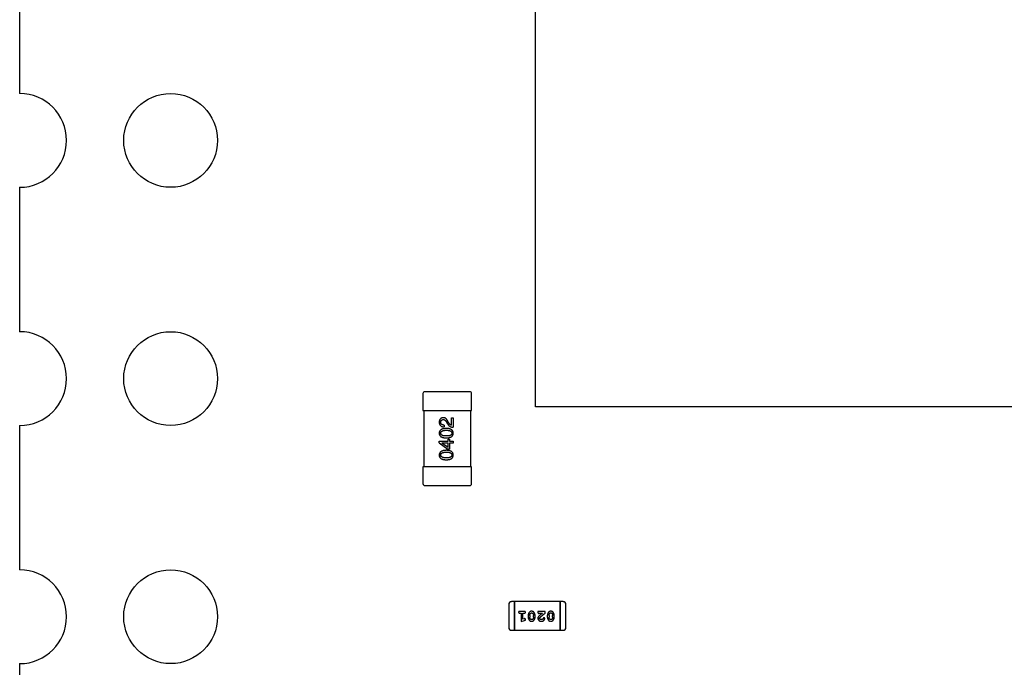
# Model space of a CAD drawing. Header units: millimetres. Extents: x 0 to 297, y 0 to 210.
# Tile 132 of 172: x 187 to 198, y 111 to 118. Entities that reach past the tile are written whole.
import ezdxf

# ---------------------------------------------------------------- set-up
doc = ezdxf.new("R2010")
doc.units = ezdxf.units.MM
doc.header["$LTSCALE"] = 16.335
for name, color, linetype in [('2_100_DXF_CONTINUOUS_LINE', 7, 'CONTINUOUS'), ('3_1_A_DXF_CONTINUOUS_LINE', 7, 'CONTINUOUS'), ('_1_10001_DXF_CONTINUOUS_LINE', 7, 'CONTINUOUS'), ('EXTRUDED-102DXF_CONTINUOUS_LINE', 7, 'CONTINUOUS'), ('OPEN_CASCADEDXF_CONTINUOUS_LINE', 7, 'CONTINUOUS'), ('USER_LIBRARYDXF_CONTINUOUS_LINE', 7, 'CONTINUOUS')]:
    doc.layers.add(name, color=color, linetype=linetype)

msp = doc.modelspace()

# ---------------------------------------------------------------- linework, layer by layer
at = {"layer": '2_100_DXF_CONTINUOUS_LINE', "color": 7, "linetype": 'Continuous'}
for p, q in [((191.769, 113.014), (191.769, 112.834)), ((192.289, 113.014), (191.769, 113.014)), ((192.289, 112.834), (192.289, 113.014)), ((191.789, 112.814), (192.269, 112.814))]:
    msp.add_line(p, q, dxfattribs=at)
for centre, start, end in [((191.789, 112.834), 180, 270), ((192.269, 112.834), 270, 0)]:
    msp.add_arc(centre, 0.02, start, end, dxfattribs=at)
at = {"layer": '3_1_A_DXF_CONTINUOUS_LINE', "color": 7, "linetype": 'Continuous'}
for p, q in [((191.769, 113.794), (191.769, 113.614)), ((192.269, 113.814), (191.789, 113.814)), ((192.289, 113.614), (192.289, 113.794)), ((191.769, 113.614), (192.289, 113.614))]:
    msp.add_line(p, q, dxfattribs=at)
for centre, start, end in [((191.789, 113.794), 90, 180), ((192.269, 113.794), 0, 90)]:
    msp.add_arc(centre, 0.02, start, end, dxfattribs=at)
at = {"layer": '_1_10001_DXF_CONTINUOUS_LINE', "color": 7, "linetype": 'Continuous'}
for p, q in [((191.779, 113.614), (191.779, 113.014)), ((192.279, 113.014), (192.279, 113.614)), ((192.073, 113.456), (192.073, 113.537)), ((192.073, 113.537), (192.091, 113.537)), ((192.091, 113.537), (192.091, 113.436)), ((191.996, 113.458), (191.996, 113.439)), ((192.021, 113.49), (192.032, 113.47)), ((192.045, 113.481), (192.036, 113.497)), ((192.039, 113.285), (192.039, 113.307)), ((192.039, 113.307), (192.054, 113.307)), ((192.054, 113.307), (192.054, 113.285)), ((191.943, 113.269), (191.943, 113.285)), ((191.943, 113.285), (192.039, 113.285)), ((191.943, 113.269), (192.036, 113.202)), ((191.972, 113.267), (191.972, 113.266)), ((192.039, 113.267), (191.972, 113.267)), ((192.039, 113.219), (191.972, 113.266)), ((192.054, 113.202), (192.036, 113.202)), ((192.039, 113.219), (192.039, 113.267)), ((192.054, 113.285), (192.091, 113.285)), ((192.054, 113.267), (192.054, 113.202)), ((192.091, 113.267), (192.054, 113.267)), ((192.091, 113.285), (192.091, 113.267))]:
    msp.add_line(p, q, dxfattribs=at)
for points, knots in [([(191.987, 113.537), (191.986, 113.537), (191.982, 113.536), (191.977, 113.536), (191.973, 113.535), (191.969, 113.533), (191.965, 113.531), (191.961, 113.529), (191.958, 113.527), (191.955, 113.524), (191.953, 113.521), (191.95, 113.517), (191.948, 113.514), (191.947, 113.51), (191.945, 113.505), (191.944, 113.5), (191.943, 113.495), (191.943, 113.492), (191.943, 113.49)], [0, 0, 0, 0, 0.070688, 0.137741, 0.201612, 0.262778, 0.321223, 0.378455, 0.434411, 0.490146, 0.546362, 0.603392, 0.662208, 0.723401, 0.787372, 0.85442, 0.925153, 1, 1, 1, 1]), ([(191.96, 113.488), (191.96, 113.489), (191.96, 113.491), (191.961, 113.494), (191.961, 113.497), (191.962, 113.5), (191.963, 113.502), (191.964, 113.505), (191.966, 113.507), (191.967, 113.509), (191.969, 113.511), (191.971, 113.512), (191.973, 113.514), (191.975, 113.515), (191.978, 113.516), (191.981, 113.516), (191.983, 113.517), (191.985, 113.517), (191.986, 113.517)], [0, 0, 0, 0, 0.076112, 0.148436, 0.216883, 0.281466, 0.34298, 0.402356, 0.459881, 0.51546, 0.571111, 0.62658, 0.683162, 0.741007, 0.801404, 0.863825, 0.930544, 1, 1, 1, 1]), ([(191.986, 113.517), (191.987, 113.517), (191.989, 113.517), (191.991, 113.517), (191.994, 113.517), (191.996, 113.516), (191.998, 113.515), (192.001, 113.514), (192.003, 113.513), (192.005, 113.511), (192.007, 113.509), (192.009, 113.507), (192.011, 113.505), (192.013, 113.503), (192.015, 113.5), (192.017, 113.497), (192.019, 113.494), (192.02, 113.491), (192.021, 113.49)], [0, 0, 0, 0, 0.052237, 0.103888, 0.155485, 0.207395, 0.259864, 0.31356, 0.369176, 0.4266, 0.486836, 0.550048, 0.61567, 0.685271, 0.75824, 0.834614, 0.915635, 1, 1, 1, 1]), ([(192.036, 113.497), (192.036, 113.498), (192.034, 113.502), (192.032, 113.506), (192.029, 113.511), (192.026, 113.515), (192.024, 113.519), (192.021, 113.522), (192.018, 113.525), (192.015, 113.528), (192.012, 113.53), (192.008, 113.532), (192.005, 113.534), (192.002, 113.535), (191.998, 113.536), (191.995, 113.537), (191.991, 113.537), (191.989, 113.537), (191.987, 113.537)], [0, 0, 0, 0, 0.082731, 0.161257, 0.236138, 0.307554, 0.375712, 0.440848, 0.502916, 0.562567, 0.619798, 0.675716, 0.73039, 0.78386, 0.837315, 0.890547, 0.944917, 1, 1, 1, 1]), ([(191.943, 113.49), (191.943, 113.488), (191.943, 113.484), (191.944, 113.478), (191.945, 113.473), (191.947, 113.468), (191.949, 113.464), (191.951, 113.46), (191.954, 113.456), (191.957, 113.452), (191.961, 113.449), (191.965, 113.447), (191.969, 113.444), (191.974, 113.443), (191.979, 113.441), (191.984, 113.44), (191.99, 113.439), (191.994, 113.439), (191.996, 113.439)], [0, 0, 0, 0, 0.07282, 0.141057, 0.2062, 0.267672, 0.326735, 0.383519, 0.439188, 0.494454, 0.549628, 0.605958, 0.66397, 0.72402, 0.787502, 0.854127, 0.925065, 1, 1, 1, 1]), ([(192.019, 113.423), (192.016, 113.423), (192.01, 113.422), (192.002, 113.421), (191.994, 113.42), (191.987, 113.419), (191.98, 113.417), (191.974, 113.415), (191.968, 113.412), (191.963, 113.409), (191.958, 113.406), (191.954, 113.402), (191.951, 113.398), (191.948, 113.393), (191.946, 113.388), (191.944, 113.383), (191.943, 113.378), (191.943, 113.374), (191.943, 113.372)], [0, 0, 0, 0, 0.088475, 0.171606, 0.249595, 0.322626, 0.391327, 0.455765, 0.516374, 0.573675, 0.628522, 0.681161, 0.732559, 0.783563, 0.83504, 0.887639, 0.942585, 1, 1, 1, 1]), ([(191.996, 113.458), (191.995, 113.458), (191.992, 113.458), (191.988, 113.459), (191.984, 113.459), (191.981, 113.46), (191.977, 113.461), (191.974, 113.463), (191.972, 113.464), (191.969, 113.466), (191.967, 113.468), (191.965, 113.47), (191.964, 113.472), (191.962, 113.475), (191.961, 113.478), (191.961, 113.481), (191.96, 113.484), (191.96, 113.486), (191.96, 113.488)], [0, 0, 0, 0, 0.082594, 0.15978, 0.232961, 0.301462, 0.365595, 0.426678, 0.484662, 0.540809, 0.595146, 0.648401, 0.702272, 0.757102, 0.813447, 0.872233, 0.934055, 1, 1, 1, 1]), ([(191.96, 113.372), (191.96, 113.373), (191.96, 113.376), (191.961, 113.379), (191.962, 113.382), (191.964, 113.386), (191.966, 113.388), (191.968, 113.391), (191.972, 113.393), (191.975, 113.395), (191.979, 113.397), (191.983, 113.399), (191.988, 113.4), (191.994, 113.401), (191.999, 113.402), (192.006, 113.403), (192.012, 113.403), (192.017, 113.403), (192.019, 113.403)], [0, 0, 0, 0, 0.050604, 0.098688, 0.145699, 0.191791, 0.238625, 0.286717, 0.337546, 0.391814, 0.449755, 0.512106, 0.579685, 0.652048, 0.730262, 0.814146, 0.904281, 1, 1, 1, 1]), ([(192.093, 113.372), (192.093, 113.374), (192.093, 113.378), (192.092, 113.383), (192.09, 113.389), (192.088, 113.394), (192.086, 113.398), (192.082, 113.402), (192.079, 113.406), (192.074, 113.409), (192.069, 113.412), (192.064, 113.415), (192.058, 113.417), (192.051, 113.419), (192.044, 113.421), (192.036, 113.422), (192.028, 113.422), (192.022, 113.423), (192.019, 113.423)], [0, 0, 0, 0, 0.059134, 0.115603, 0.169236, 0.221572, 0.273254, 0.32474, 0.377319, 0.431815, 0.488555, 0.548609, 0.612242, 0.680182, 0.75251, 0.829782, 0.91231, 1, 1, 1, 1]), ([(192.019, 113.403), (192.022, 113.403), (192.026, 113.403), (192.033, 113.403), (192.039, 113.402), (192.045, 113.401), (192.05, 113.4), (192.055, 113.399), (192.059, 113.397), (192.063, 113.395), (192.067, 113.393), (192.07, 113.391), (192.072, 113.388), (192.074, 113.386), (192.076, 113.382), (192.077, 113.379), (192.078, 113.376), (192.078, 113.373), (192.078, 113.372)], [0, 0, 0, 0, 0.094834, 0.184067, 0.267029, 0.344713, 0.417334, 0.484367, 0.546941, 0.604717, 0.65953, 0.710539, 0.759381, 0.806382, 0.853027, 0.900623, 0.949121, 1, 1, 1, 1]), ([(192.032, 113.47), (192.033, 113.469), (192.035, 113.466), (192.037, 113.463), (192.04, 113.459), (192.043, 113.456), (192.046, 113.453), (192.049, 113.45), (192.052, 113.447), (192.056, 113.445), (192.06, 113.443), (192.064, 113.441), (192.068, 113.44), (192.072, 113.438), (192.076, 113.437), (192.081, 113.437), (192.086, 113.436), (192.089, 113.436), (192.091, 113.436)], [0, 0, 0, 0, 0.065828, 0.130094, 0.192451, 0.254037, 0.313974, 0.373757, 0.433048, 0.492243, 0.551902, 0.611758, 0.672678, 0.734814, 0.798569, 0.863693, 0.930488, 1, 1, 1, 1]), ([(192.073, 113.456), (192.072, 113.457), (192.069, 113.457), (192.066, 113.459), (192.062, 113.461), (192.058, 113.464), (192.055, 113.467), (192.052, 113.471), (192.048, 113.476), (192.046, 113.479), (192.045, 113.481)], [0, 0, 0, 0, 0.103034, 0.208166, 0.318255, 0.434664, 0.559728, 0.695394, 0.841708, 1, 1, 1, 1]), ([(191.943, 113.372), (191.943, 113.37), (191.943, 113.366), (191.944, 113.36), (191.946, 113.355), (191.948, 113.35), (191.951, 113.346), (191.954, 113.342), (191.958, 113.338), (191.962, 113.334), (191.968, 113.331), (191.973, 113.329), (191.98, 113.327), (191.986, 113.325), (191.994, 113.323), (192.002, 113.322), (192.01, 113.321), (192.016, 113.321), (192.019, 113.321)], [0, 0, 0, 0, 0.057911, 0.113262, 0.165956, 0.217443, 0.268511, 0.319665, 0.372, 0.426129, 0.483365, 0.543779, 0.607756, 0.676562, 0.749704, 0.827713, 0.911177, 1, 1, 1, 1]), ([(192.019, 113.342), (192.017, 113.342), (192.012, 113.342), (192.006, 113.342), (191.999, 113.343), (191.994, 113.343), (191.988, 113.344), (191.983, 113.346), (191.979, 113.347), (191.975, 113.349), (191.972, 113.351), (191.968, 113.353), (191.966, 113.356), (191.964, 113.359), (191.962, 113.362), (191.961, 113.365), (191.96, 113.368), (191.96, 113.371), (191.96, 113.372)], [0, 0, 0, 0, 0.096452, 0.187278, 0.271765, 0.350519, 0.423437, 0.491321, 0.554011, 0.612224, 0.666281, 0.717003, 0.764884, 0.811423, 0.856783, 0.902993, 0.950236, 1, 1, 1, 1]), ([(192.078, 113.372), (192.078, 113.371), (192.078, 113.368), (192.077, 113.365), (192.076, 113.362), (192.075, 113.359), (192.073, 113.356), (192.07, 113.353), (192.067, 113.351), (192.063, 113.349), (192.059, 113.347), (192.055, 113.346), (192.05, 113.344), (192.045, 113.343), (192.039, 113.343), (192.033, 113.342), (192.026, 113.342), (192.022, 113.342), (192.019, 113.342)], [0, 0, 0, 0, 0.049766, 0.097012, 0.143225, 0.188786, 0.235079, 0.282962, 0.333687, 0.387747, 0.445963, 0.508657, 0.576545, 0.649868, 0.72822, 0.812712, 0.903543, 1, 1, 1, 1]), ([(192.019, 113.321), (192.022, 113.321), (192.028, 113.321), (192.036, 113.322), (192.044, 113.323), (192.051, 113.325), (192.058, 113.327), (192.064, 113.329), (192.069, 113.331), (192.074, 113.334), (192.079, 113.338), (192.082, 113.342), (192.086, 113.346), (192.088, 113.35), (192.09, 113.355), (192.092, 113.36), (192.093, 113.366), (192.093, 113.37), (192.093, 113.372)], [0, 0, 0, 0, 0.087693, 0.170223, 0.247496, 0.319826, 0.387768, 0.451403, 0.511459, 0.568358, 0.622671, 0.675251, 0.726739, 0.778422, 0.830759, 0.884394, 0.940865, 1, 1, 1, 1]), ([(192.019, 113.19), (192.016, 113.189), (192.01, 113.189), (192.002, 113.188), (191.994, 113.187), (191.987, 113.186), (191.98, 113.184), (191.974, 113.181), (191.968, 113.179), (191.963, 113.176), (191.958, 113.172), (191.954, 113.169), (191.951, 113.165), (191.948, 113.16), (191.946, 113.155), (191.944, 113.15), (191.943, 113.145), (191.943, 113.141), (191.943, 113.139)], [0, 0, 0, 0, 0.088475, 0.171606, 0.249595, 0.322626, 0.391327, 0.455765, 0.516374, 0.573675, 0.628522, 0.681161, 0.732559, 0.783563, 0.83504, 0.887639, 0.942585, 1, 1, 1, 1]), ([(191.943, 113.139), (191.943, 113.137), (191.943, 113.133), (191.944, 113.127), (191.946, 113.122), (191.948, 113.117), (191.951, 113.113), (191.954, 113.108), (191.958, 113.105), (191.962, 113.101), (191.968, 113.098), (191.973, 113.096), (191.98, 113.093), (191.986, 113.092), (191.994, 113.09), (192.002, 113.089), (192.01, 113.088), (192.016, 113.088), (192.019, 113.088)], [0, 0, 0, 0, 0.057911, 0.113262, 0.165956, 0.217443, 0.268511, 0.319665, 0.372, 0.426129, 0.483365, 0.543779, 0.607756, 0.676562, 0.749704, 0.827713, 0.911177, 1, 1, 1, 1]), ([(191.96, 113.139), (191.96, 113.14), (191.96, 113.142), (191.961, 113.146), (191.962, 113.149), (191.964, 113.152), (191.966, 113.155), (191.968, 113.158), (191.972, 113.16), (191.975, 113.162), (191.979, 113.164), (191.983, 113.166), (191.988, 113.167), (191.994, 113.168), (191.999, 113.169), (192.006, 113.169), (192.012, 113.17), (192.017, 113.17), (192.019, 113.17)], [0, 0, 0, 0, 0.050604, 0.098688, 0.145699, 0.191791, 0.238625, 0.286717, 0.337546, 0.391814, 0.449755, 0.512106, 0.579685, 0.652048, 0.730262, 0.814146, 0.904281, 1, 1, 1, 1]), ([(192.019, 113.108), (192.017, 113.108), (192.012, 113.108), (192.006, 113.109), (191.999, 113.109), (191.994, 113.11), (191.988, 113.111), (191.983, 113.113), (191.979, 113.114), (191.975, 113.116), (191.972, 113.118), (191.968, 113.12), (191.966, 113.123), (191.964, 113.125), (191.962, 113.128), (191.961, 113.132), (191.96, 113.135), (191.96, 113.138), (191.96, 113.139)], [0, 0, 0, 0, 0.096452, 0.187278, 0.271765, 0.350519, 0.423437, 0.491321, 0.554011, 0.612224, 0.666281, 0.717003, 0.764884, 0.811423, 0.856783, 0.902993, 0.950236, 1, 1, 1, 1]), ([(192.093, 113.139), (192.093, 113.141), (192.093, 113.145), (192.092, 113.15), (192.09, 113.155), (192.088, 113.16), (192.086, 113.165), (192.082, 113.169), (192.079, 113.173), (192.074, 113.176), (192.069, 113.179), (192.064, 113.182), (192.058, 113.184), (192.051, 113.186), (192.044, 113.187), (192.036, 113.188), (192.028, 113.189), (192.022, 113.189), (192.019, 113.19)], [0, 0, 0, 0, 0.059134, 0.115603, 0.169236, 0.221572, 0.273254, 0.32474, 0.377319, 0.431815, 0.488555, 0.548609, 0.612242, 0.680182, 0.75251, 0.829782, 0.91231, 1, 1, 1, 1]), ([(192.019, 113.17), (192.022, 113.17), (192.026, 113.17), (192.033, 113.169), (192.039, 113.169), (192.045, 113.168), (192.05, 113.167), (192.055, 113.166), (192.059, 113.164), (192.063, 113.162), (192.067, 113.16), (192.07, 113.158), (192.072, 113.155), (192.074, 113.152), (192.076, 113.149), (192.077, 113.146), (192.078, 113.142), (192.078, 113.14), (192.078, 113.139)], [0, 0, 0, 0, 0.094834, 0.184067, 0.267029, 0.344713, 0.417334, 0.484367, 0.546941, 0.604717, 0.65953, 0.710539, 0.759381, 0.806382, 0.853027, 0.900623, 0.949121, 1, 1, 1, 1]), ([(192.019, 113.088), (192.022, 113.088), (192.028, 113.088), (192.036, 113.089), (192.044, 113.09), (192.051, 113.092), (192.058, 113.093), (192.064, 113.096), (192.069, 113.098), (192.074, 113.101), (192.079, 113.105), (192.082, 113.108), (192.086, 113.113), (192.088, 113.117), (192.09, 113.122), (192.092, 113.127), (192.093, 113.133), (192.093, 113.137), (192.093, 113.139)], [0, 0, 0, 0, 0.087693, 0.170223, 0.247496, 0.319826, 0.387768, 0.451403, 0.511459, 0.568358, 0.622671, 0.675251, 0.726739, 0.778422, 0.830759, 0.884394, 0.940865, 1, 1, 1, 1]), ([(192.078, 113.139), (192.078, 113.138), (192.078, 113.135), (192.077, 113.132), (192.076, 113.128), (192.075, 113.125), (192.073, 113.123), (192.07, 113.12), (192.067, 113.118), (192.063, 113.116), (192.059, 113.114), (192.055, 113.113), (192.05, 113.111), (192.045, 113.11), (192.039, 113.109), (192.033, 113.109), (192.026, 113.108), (192.022, 113.108), (192.019, 113.108)], [0, 0, 0, 0, 0.049766, 0.097012, 0.143225, 0.188786, 0.235079, 0.282962, 0.333687, 0.387747, 0.445963, 0.508657, 0.576545, 0.649868, 0.72822, 0.812712, 0.903543, 1, 1, 1, 1])]:
    msp.add_open_spline(points, degree=3, knots=knots, dxfattribs=at)
at = {"layer": 'EXTRUDED-102DXF_CONTINUOUS_LINE', "color": 7, "linetype": 'Continuous'}
for p, q in [((192.969, 113.654), (192.969, 123.654)), ((202.969, 113.654), (192.969, 113.654))]:
    msp.add_line(p, q, dxfattribs=at)
at = {"layer": 'OPEN_CASCADEDXF_CONTINUOUS_LINE', "color": 7, "linetype": 'Continuous'}
for p, q in [((187.469, 118.534), (187.469, 116.994)), ((187.469, 115.994), (187.469, 114.454)), ((187.469, 113.454), (187.469, 111.914)), ((187.469, 110.914), (187.469, 109.374))]:
    msp.add_line(p, q, dxfattribs=at)
for centre in [(189.079, 116.494), (189.079, 113.954), (189.079, 111.414)]:
    msp.add_circle(centre, 0.5, dxfattribs=at)
for centre in [(187.469, 116.494), (187.469, 113.954), (187.469, 111.414)]:
    msp.add_arc(centre, 0.5, 270, 90, dxfattribs=at)
at = {"layer": 'USER_LIBRARYDXF_CONTINUOUS_LINE', "color": 7, "linetype": 'Continuous'}
for p, q in [((192.684, 111.544), (192.684, 111.3)), ((192.745, 111.575), (192.715, 111.575)), ((192.745, 111.575), (192.745, 111.27)), ((192.745, 111.27), (192.745, 111.575)), ((193.233, 111.575), (192.745, 111.575)), ((193.233, 111.575), (193.233, 111.27)), ((193.233, 111.27), (193.233, 111.575)), ((193.264, 111.575), (193.233, 111.575)), ((193.294, 111.3), (193.294, 111.544)), ((192.852, 111.471), (192.801, 111.471)), ((192.801, 111.454), (192.818, 111.454)), ((192.818, 111.454), (192.818, 111.365)), ((192.835, 111.389), (192.835, 111.454)), ((192.835, 111.454), (192.852, 111.454)), ((192.892, 111.428), (192.892, 111.41)), ((192.909, 111.428), (192.909, 111.41)), ((192.948, 111.41), (192.948, 111.428)), ((192.966, 111.41), (192.966, 111.428)), ((192.996, 111.471), (192.996, 111.463)), ((193.073, 111.471), (192.996, 111.471)), ((193.01, 111.454), (193.046, 111.454)), ((193.073, 111.452), (193.073, 111.471)), ((193.096, 111.428), (193.096, 111.41)), ((193.114, 111.428), (193.114, 111.41)), ((193.153, 111.41), (193.153, 111.428)), ((193.17, 111.41), (193.17, 111.428)), ((192.818, 111.365), (192.854, 111.375)), ((192.85, 111.393), (192.835, 111.389)), ((192.715, 111.27), (192.745, 111.27)), ((192.745, 111.27), (193.233, 111.27)), ((193.233, 111.27), (193.264, 111.27))]:
    msp.add_line(p, q, dxfattribs=at)
for centre, start, end in [((192.715, 111.544), 90, 180), ((193.264, 111.544), 0, 90), ((192.715, 111.3), 180, 270), ((193.264, 111.3), 270, 0)]:
    msp.add_arc(centre, 0.0305, start, end, dxfattribs=at)
for points, knots in [([(192.801, 111.471), (192.8, 111.471), (192.798, 111.471), (192.796, 111.47), (192.794, 111.47), (192.792, 111.469), (192.791, 111.467), (192.79, 111.466), (192.79, 111.464), (192.79, 111.463), (192.79, 111.462)], [0, 0, 0, 0, 0.169012, 0.317488, 0.445429, 0.560977, 0.67065, 0.776666, 0.88492, 1, 1, 1, 1]), ([(192.79, 111.462), (192.79, 111.462), (192.79, 111.46), (192.79, 111.459), (192.791, 111.457), (192.792, 111.456), (192.794, 111.455), (192.796, 111.454), (192.798, 111.454), (192.8, 111.454), (192.801, 111.454)], [0, 0, 0, 0, 0.11517, 0.223509, 0.328254, 0.438012, 0.553651, 0.682263, 0.830856, 1, 1, 1, 1]), ([(192.863, 111.462), (192.863, 111.463), (192.863, 111.464), (192.863, 111.466), (192.862, 111.467), (192.861, 111.469), (192.859, 111.47), (192.857, 111.47), (192.855, 111.471), (192.853, 111.471), (192.852, 111.471)], [0, 0, 0, 0, 0.115051, 0.223278, 0.329269, 0.437893, 0.554681, 0.682591, 0.83103, 1, 1, 1, 1]), ([(192.852, 111.454), (192.853, 111.454), (192.855, 111.454), (192.857, 111.454), (192.859, 111.455), (192.861, 111.456), (192.862, 111.457), (192.863, 111.459), (192.863, 111.46), (192.863, 111.462), (192.863, 111.462)], [0, 0, 0, 0, 0.169102, 0.317658, 0.446239, 0.563118, 0.671828, 0.776546, 0.884858, 1, 1, 1, 1]), ([(192.929, 111.472), (192.927, 111.472), (192.924, 111.472), (192.92, 111.472), (192.916, 111.471), (192.913, 111.469), (192.91, 111.467), (192.907, 111.464), (192.904, 111.461), (192.901, 111.458), (192.899, 111.454), (192.897, 111.451), (192.895, 111.447), (192.894, 111.443), (192.893, 111.439), (192.892, 111.436), (192.892, 111.432), (192.892, 111.429), (192.892, 111.428)], [0, 0, 0, 0, 0.067217, 0.131051, 0.19272, 0.252824, 0.312745, 0.373449, 0.436041, 0.501494, 0.567761, 0.632087, 0.695096, 0.757109, 0.817993, 0.878657, 0.939311, 1, 1, 1, 1]), ([(192.892, 111.41), (192.892, 111.409), (192.892, 111.407), (192.892, 111.404), (192.893, 111.401), (192.893, 111.397), (192.894, 111.394), (192.895, 111.391), (192.897, 111.388), (192.898, 111.386), (192.9, 111.383), (192.901, 111.38), (192.903, 111.378), (192.905, 111.376), (192.906, 111.374), (192.908, 111.372), (192.91, 111.371), (192.912, 111.369), (192.915, 111.368), (192.92, 111.366), (192.924, 111.366), (192.927, 111.366), (192.929, 111.365)], [0, 0, 0, 0, 0.049855, 0.099516, 0.148482, 0.19758, 0.246804, 0.296268, 0.346517, 0.397047, 0.446826, 0.49336, 0.537801, 0.579207, 0.617974, 0.654833, 0.689171, 0.722088, 0.786392, 0.853518, 0.924186, 1, 1, 1, 1]), ([(192.909, 111.428), (192.909, 111.429), (192.909, 111.431), (192.909, 111.434), (192.91, 111.437), (192.911, 111.439), (192.912, 111.442), (192.913, 111.445), (192.915, 111.447), (192.916, 111.449), (192.916, 111.449)], [0, 0, 0, 0, 0.135449, 0.266263, 0.393429, 0.516942, 0.639128, 0.758779, 0.879341, 1, 1, 1, 1]), ([(192.917, 111.388), (192.916, 111.389), (192.915, 111.39), (192.913, 111.393), (192.912, 111.396), (192.911, 111.398), (192.91, 111.401), (192.909, 111.404), (192.909, 111.407), (192.909, 111.409), (192.909, 111.41)], [0, 0, 0, 0, 0.125331, 0.248948, 0.371201, 0.494032, 0.616811, 0.742104, 0.868849, 1, 1, 1, 1]), ([(192.916, 111.449), (192.917, 111.45), (192.918, 111.451), (192.919, 111.452), (192.92, 111.453), (192.922, 111.454), (192.923, 111.454), (192.925, 111.455), (192.927, 111.455), (192.928, 111.455), (192.929, 111.455)], [0, 0, 0, 0, 0.129853, 0.25607, 0.380154, 0.49978, 0.62208, 0.743277, 0.868791, 1, 1, 1, 1]), ([(192.966, 111.428), (192.966, 111.429), (192.966, 111.431), (192.965, 111.434), (192.965, 111.437), (192.964, 111.44), (192.963, 111.444), (192.962, 111.446), (192.961, 111.449), (192.959, 111.452), (192.958, 111.455), (192.956, 111.458), (192.955, 111.46), (192.953, 111.462), (192.951, 111.464), (192.95, 111.466), (192.948, 111.467), (192.945, 111.469), (192.942, 111.47), (192.938, 111.472), (192.933, 111.472), (192.93, 111.472), (192.929, 111.472)], [0, 0, 0, 0, 0.049886, 0.09882, 0.148132, 0.19689, 0.246038, 0.295176, 0.345305, 0.395692, 0.445312, 0.491875, 0.535813, 0.577009, 0.616081, 0.652689, 0.687585, 0.720206, 0.785062, 0.85223, 0.923759, 1, 1, 1, 1]), ([(192.929, 111.455), (192.929, 111.455), (192.93, 111.455), (192.932, 111.455), (192.934, 111.454), (192.936, 111.454), (192.937, 111.453), (192.938, 111.452), (192.94, 111.451), (192.94, 111.45), (192.941, 111.45)], [0, 0, 0, 0, 0.139844, 0.271849, 0.399162, 0.521619, 0.6402, 0.758957, 0.87828, 1, 1, 1, 1]), ([(192.929, 111.365), (192.93, 111.366), (192.933, 111.366), (192.937, 111.366), (192.941, 111.367), (192.945, 111.369), (192.948, 111.371), (192.951, 111.374), (192.954, 111.377), (192.956, 111.38), (192.958, 111.384), (192.96, 111.387), (192.962, 111.391), (192.963, 111.395), (192.964, 111.398), (192.965, 111.402), (192.966, 111.406), (192.966, 111.409), (192.966, 111.41)], [0, 0, 0, 0, 0.06692, 0.130834, 0.19258, 0.252759, 0.312631, 0.373411, 0.436359, 0.501894, 0.568244, 0.632472, 0.69556, 0.757163, 0.818592, 0.878885, 0.939235, 1, 1, 1, 1]), ([(192.941, 111.45), (192.941, 111.449), (192.943, 111.448), (192.944, 111.445), (192.945, 111.442), (192.947, 111.44), (192.947, 111.437), (192.948, 111.434), (192.948, 111.431), (192.948, 111.429), (192.948, 111.428)], [0, 0, 0, 0, 0.124927, 0.248361, 0.370889, 0.492583, 0.61616, 0.741472, 0.869044, 1, 1, 1, 1]), ([(192.948, 111.41), (192.948, 111.409), (192.948, 111.407), (192.948, 111.404), (192.947, 111.401), (192.947, 111.398), (192.946, 111.396), (192.944, 111.393), (192.943, 111.391), (192.942, 111.389), (192.941, 111.389)], [0, 0, 0, 0, 0.135446, 0.266257, 0.393419, 0.517936, 0.639137, 0.758785, 0.879345, 1, 1, 1, 1]), ([(192.996, 111.463), (192.996, 111.462), (192.996, 111.46), (192.996, 111.457), (192.997, 111.455), (192.998, 111.453), (192.999, 111.452), (193.001, 111.451), (193.002, 111.451), (193.004, 111.45), (193.004, 111.45)], [0, 0, 0, 0, 0.1844, 0.34094, 0.473574, 0.586824, 0.690029, 0.789175, 0.890445, 1, 1, 1, 1]), ([(193.012, 111.427), (193.011, 111.426), (193.01, 111.424), (193.007, 111.422), (193.005, 111.42), (193.003, 111.418), (193.002, 111.416), (193, 111.414), (192.999, 111.413), (192.998, 111.411), (192.997, 111.408), (192.996, 111.405), (192.996, 111.402), (192.996, 111.399), (192.996, 111.398)], [0, 0, 0, 0, 0.103002, 0.197728, 0.285279, 0.365235, 0.437224, 0.502446, 0.560545, 0.611446, 0.707576, 0.80349, 0.900532, 1, 1, 1, 1]), ([(193.004, 111.45), (193.005, 111.45), (193.006, 111.451), (193.007, 111.451), (193.008, 111.452), (193.009, 111.453), (193.01, 111.454)], [0, 0, 0, 0, 0.20611, 0.432681, 0.695597, 1, 1, 1, 1]), ([(193.046, 111.454), (193.044, 111.452), (193.04, 111.449), (193.035, 111.445), (193.03, 111.441), (193.025, 111.437), (193.021, 111.434), (193.018, 111.431), (193.015, 111.429), (193.013, 111.427), (193.012, 111.427)], [0, 0, 0, 0, 0.176662, 0.337826, 0.484741, 0.617764, 0.73494, 0.837793, 0.926412, 1, 1, 1, 1]), ([(193.013, 111.397), (193.013, 111.398), (193.013, 111.4), (193.014, 111.402), (193.016, 111.405), (193.017, 111.406), (193.018, 111.407)], [0, 0, 0, 0, 0.212836, 0.442809, 0.70317, 1, 1, 1, 1]), ([(193.018, 111.407), (193.018, 111.407), (193.019, 111.408), (193.021, 111.41), (193.023, 111.412), (193.025, 111.414), (193.027, 111.416), (193.03, 111.418), (193.033, 111.421), (193.036, 111.423), (193.04, 111.426), (193.044, 111.429), (193.048, 111.433), (193.052, 111.436), (193.057, 111.44), (193.062, 111.444), (193.067, 111.448), (193.071, 111.451), (193.073, 111.452)], [0, 0, 0, 0, 0.026647, 0.057942, 0.094152, 0.134806, 0.180631, 0.231142, 0.286385, 0.346321, 0.411439, 0.481035, 0.555329, 0.634592, 0.718826, 0.807759, 0.901393, 1, 1, 1, 1]), ([(193.133, 111.472), (193.132, 111.472), (193.129, 111.472), (193.125, 111.472), (193.121, 111.471), (193.117, 111.469), (193.114, 111.467), (193.111, 111.464), (193.108, 111.461), (193.106, 111.458), (193.104, 111.454), (193.102, 111.451), (193.1, 111.447), (193.099, 111.443), (193.098, 111.439), (193.097, 111.436), (193.096, 111.432), (193.096, 111.429), (193.096, 111.428)], [0, 0, 0, 0, 0.067217, 0.131051, 0.19272, 0.252824, 0.312745, 0.373449, 0.436041, 0.501494, 0.567761, 0.632087, 0.695096, 0.757109, 0.817993, 0.878657, 0.939311, 1, 1, 1, 1]), ([(193.096, 111.41), (193.096, 111.409), (193.096, 111.407), (193.097, 111.404), (193.097, 111.401), (193.098, 111.397), (193.099, 111.394), (193.1, 111.391), (193.101, 111.388), (193.103, 111.386), (193.104, 111.383), (193.106, 111.38), (193.108, 111.378), (193.109, 111.376), (193.111, 111.374), (193.113, 111.372), (193.114, 111.371), (193.117, 111.369), (193.12, 111.368), (193.124, 111.366), (193.129, 111.366), (193.132, 111.366), (193.133, 111.365)], [0, 0, 0, 0, 0.049855, 0.099516, 0.148482, 0.19758, 0.246804, 0.296268, 0.346517, 0.397047, 0.446826, 0.49336, 0.537801, 0.579207, 0.617974, 0.654833, 0.689171, 0.722088, 0.786392, 0.853518, 0.924186, 1, 1, 1, 1]), ([(193.114, 111.428), (193.114, 111.429), (193.114, 111.431), (193.114, 111.434), (193.115, 111.437), (193.115, 111.439), (193.116, 111.442), (193.118, 111.445), (193.119, 111.447), (193.12, 111.449), (193.121, 111.449)], [0, 0, 0, 0, 0.135449, 0.266263, 0.393429, 0.516942, 0.639128, 0.758779, 0.879341, 1, 1, 1, 1]), ([(193.121, 111.388), (193.121, 111.389), (193.119, 111.39), (193.118, 111.393), (193.116, 111.396), (193.115, 111.398), (193.115, 111.401), (193.114, 111.404), (193.114, 111.407), (193.114, 111.409), (193.114, 111.41)], [0, 0, 0, 0, 0.125331, 0.248948, 0.371201, 0.494032, 0.616811, 0.742104, 0.868849, 1, 1, 1, 1]), ([(193.121, 111.449), (193.121, 111.45), (193.122, 111.451), (193.123, 111.452), (193.125, 111.453), (193.126, 111.454), (193.128, 111.454), (193.13, 111.455), (193.131, 111.455), (193.133, 111.455), (193.133, 111.455)], [0, 0, 0, 0, 0.129853, 0.25607, 0.380154, 0.49978, 0.62208, 0.743277, 0.868791, 1, 1, 1, 1]), ([(193.17, 111.428), (193.17, 111.429), (193.17, 111.431), (193.17, 111.434), (193.169, 111.437), (193.169, 111.44), (193.168, 111.444), (193.167, 111.446), (193.165, 111.449), (193.164, 111.452), (193.162, 111.455), (193.161, 111.458), (193.159, 111.46), (193.157, 111.462), (193.156, 111.464), (193.154, 111.466), (193.152, 111.467), (193.15, 111.469), (193.147, 111.47), (193.143, 111.472), (193.138, 111.472), (193.135, 111.472), (193.133, 111.472)], [0, 0, 0, 0, 0.049886, 0.09882, 0.148132, 0.19689, 0.246038, 0.295176, 0.345305, 0.395692, 0.445312, 0.491875, 0.535813, 0.577009, 0.616081, 0.652689, 0.687585, 0.720206, 0.785062, 0.85223, 0.923759, 1, 1, 1, 1]), ([(193.133, 111.455), (193.134, 111.455), (193.135, 111.455), (193.137, 111.455), (193.139, 111.454), (193.14, 111.454), (193.142, 111.453), (193.143, 111.452), (193.144, 111.451), (193.145, 111.45), (193.145, 111.45)], [0, 0, 0, 0, 0.139844, 0.271849, 0.399162, 0.521619, 0.6402, 0.758957, 0.87828, 1, 1, 1, 1]), ([(193.133, 111.365), (193.135, 111.366), (193.138, 111.366), (193.142, 111.366), (193.146, 111.367), (193.149, 111.369), (193.152, 111.371), (193.156, 111.374), (193.158, 111.377), (193.161, 111.38), (193.163, 111.384), (193.165, 111.387), (193.167, 111.391), (193.168, 111.395), (193.169, 111.398), (193.17, 111.402), (193.17, 111.406), (193.17, 111.409), (193.17, 111.41)], [0, 0, 0, 0, 0.06692, 0.130834, 0.19258, 0.252759, 0.312631, 0.373411, 0.436359, 0.501894, 0.568244, 0.632472, 0.69556, 0.757163, 0.818592, 0.878885, 0.939235, 1, 1, 1, 1]), ([(193.145, 111.45), (193.146, 111.449), (193.147, 111.448), (193.149, 111.445), (193.15, 111.442), (193.151, 111.44), (193.152, 111.437), (193.152, 111.434), (193.153, 111.431), (193.153, 111.429), (193.153, 111.428)], [0, 0, 0, 0, 0.124927, 0.248361, 0.370889, 0.492583, 0.61616, 0.741472, 0.869044, 1, 1, 1, 1]), ([(193.153, 111.41), (193.153, 111.409), (193.153, 111.407), (193.153, 111.404), (193.152, 111.401), (193.151, 111.398), (193.15, 111.396), (193.149, 111.393), (193.147, 111.391), (193.146, 111.389), (193.146, 111.389)], [0, 0, 0, 0, 0.135446, 0.266257, 0.393419, 0.517936, 0.639137, 0.758785, 0.879345, 1, 1, 1, 1]), ([(192.856, 111.394), (192.855, 111.394), (192.854, 111.394), (192.853, 111.394), (192.852, 111.393), (192.851, 111.393), (192.85, 111.393)], [0, 0, 0, 0, 0.183151, 0.413144, 0.682305, 1, 1, 1, 1]), ([(192.854, 111.375), (192.855, 111.376), (192.857, 111.376), (192.859, 111.377), (192.861, 111.378), (192.862, 111.379), (192.863, 111.38), (192.863, 111.381), (192.863, 111.383), (192.863, 111.384), (192.863, 111.385)], [0, 0, 0, 0, 0.187321, 0.344927, 0.475328, 0.579604, 0.674244, 0.773631, 0.882025, 1, 1, 1, 1]), ([(192.863, 111.385), (192.863, 111.385), (192.863, 111.386), (192.863, 111.388), (192.862, 111.39), (192.861, 111.391), (192.86, 111.392), (192.859, 111.393), (192.857, 111.394), (192.856, 111.394), (192.856, 111.394)], [0, 0, 0, 0, 0.138815, 0.27042, 0.39836, 0.52875, 0.654955, 0.771147, 0.884581, 1, 1, 1, 1]), ([(192.929, 111.383), (192.928, 111.383), (192.927, 111.383), (192.925, 111.383), (192.923, 111.383), (192.922, 111.384), (192.92, 111.385), (192.919, 111.386), (192.918, 111.387), (192.917, 111.388), (192.917, 111.388)], [0, 0, 0, 0, 0.138115, 0.270177, 0.397547, 0.520057, 0.63869, 0.757499, 0.878226, 1, 1, 1, 1]), ([(192.941, 111.389), (192.941, 111.388), (192.94, 111.387), (192.939, 111.386), (192.937, 111.385), (192.936, 111.384), (192.934, 111.384), (192.932, 111.383), (192.931, 111.383), (192.929, 111.383), (192.929, 111.383)], [0, 0, 0, 0, 0.13042, 0.256046, 0.378133, 0.498725, 0.620452, 0.742761, 0.869406, 1, 1, 1, 1]), ([(192.996, 111.398), (192.996, 111.397), (192.996, 111.395), (192.996, 111.392), (192.997, 111.389), (192.998, 111.386), (193, 111.383), (193.001, 111.38), (193.003, 111.377), (193.006, 111.375), (193.009, 111.373), (193.011, 111.371), (193.014, 111.369), (193.018, 111.368), (193.021, 111.367), (193.025, 111.366), (193.028, 111.366), (193.031, 111.366), (193.032, 111.365)], [0, 0, 0, 0, 0.060981, 0.120256, 0.178148, 0.236115, 0.293993, 0.352864, 0.413358, 0.476056, 0.539296, 0.602396, 0.665116, 0.728325, 0.792919, 0.859317, 0.928302, 1, 1, 1, 1]), ([(193.032, 111.383), (193.031, 111.383), (193.028, 111.383), (193.024, 111.384), (193.021, 111.385), (193.018, 111.387), (193.016, 111.389), (193.014, 111.392), (193.013, 111.395), (193.013, 111.396), (193.013, 111.397)], [0, 0, 0, 0, 0.156344, 0.299348, 0.4327, 0.561, 0.682299, 0.791883, 0.89611, 1, 1, 1, 1]), ([(193.032, 111.365), (193.034, 111.366), (193.037, 111.366), (193.042, 111.367), (193.047, 111.368), (193.051, 111.37), (193.056, 111.372), (193.059, 111.375), (193.062, 111.378), (193.065, 111.382), (193.067, 111.386), (193.068, 111.389), (193.069, 111.392), (193.069, 111.394), (193.07, 111.395)], [0, 0, 0, 0, 0.098286, 0.193983, 0.289056, 0.384352, 0.477435, 0.566197, 0.652355, 0.737986, 0.818188, 0.887401, 0.94802, 1, 1, 1, 1]), ([(193.047, 111.388), (193.047, 111.388), (193.046, 111.387), (193.044, 111.386), (193.042, 111.385), (193.041, 111.384), (193.039, 111.384), (193.037, 111.383), (193.035, 111.383), (193.033, 111.383), (193.032, 111.383)], [0, 0, 0, 0, 0.121873, 0.243139, 0.363336, 0.485133, 0.607572, 0.734701, 0.864814, 1, 1, 1, 1]), ([(193.052, 111.397), (193.052, 111.396), (193.051, 111.394), (193.05, 111.392), (193.049, 111.39), (193.048, 111.389), (193.047, 111.388)], [0, 0, 0, 0, 0.285518, 0.544185, 0.781367, 1, 1, 1, 1]), ([(193.061, 111.403), (193.06, 111.403), (193.059, 111.403), (193.058, 111.403), (193.057, 111.402), (193.056, 111.402), (193.054, 111.401), (193.054, 111.4), (193.053, 111.398), (193.052, 111.397), (193.052, 111.397)], [0, 0, 0, 0, 0.127347, 0.246131, 0.359406, 0.470543, 0.586092, 0.711469, 0.847022, 1, 1, 1, 1]), ([(193.07, 111.395), (193.069, 111.395), (193.069, 111.396), (193.069, 111.398), (193.068, 111.399), (193.067, 111.401), (193.066, 111.402), (193.064, 111.403), (193.062, 111.403), (193.061, 111.403), (193.061, 111.403)], [0, 0, 0, 0, 0.120856, 0.239483, 0.360995, 0.490166, 0.620982, 0.746416, 0.870253, 1, 1, 1, 1]), ([(193.133, 111.383), (193.133, 111.383), (193.131, 111.383), (193.13, 111.383), (193.128, 111.383), (193.126, 111.384), (193.125, 111.385), (193.124, 111.386), (193.122, 111.387), (193.122, 111.388), (193.121, 111.388)], [0, 0, 0, 0, 0.138115, 0.270177, 0.397547, 0.520057, 0.63869, 0.757499, 0.878226, 1, 1, 1, 1]), ([(193.146, 111.389), (193.145, 111.388), (193.144, 111.387), (193.143, 111.386), (193.142, 111.385), (193.14, 111.384), (193.139, 111.384), (193.137, 111.383), (193.135, 111.383), (193.134, 111.383), (193.133, 111.383)], [0, 0, 0, 0, 0.13042, 0.256046, 0.378133, 0.498725, 0.620452, 0.742761, 0.869406, 1, 1, 1, 1])]:
    msp.add_open_spline(points, degree=3, knots=knots, dxfattribs=at)

doc.saveas('drawing.dxf')
